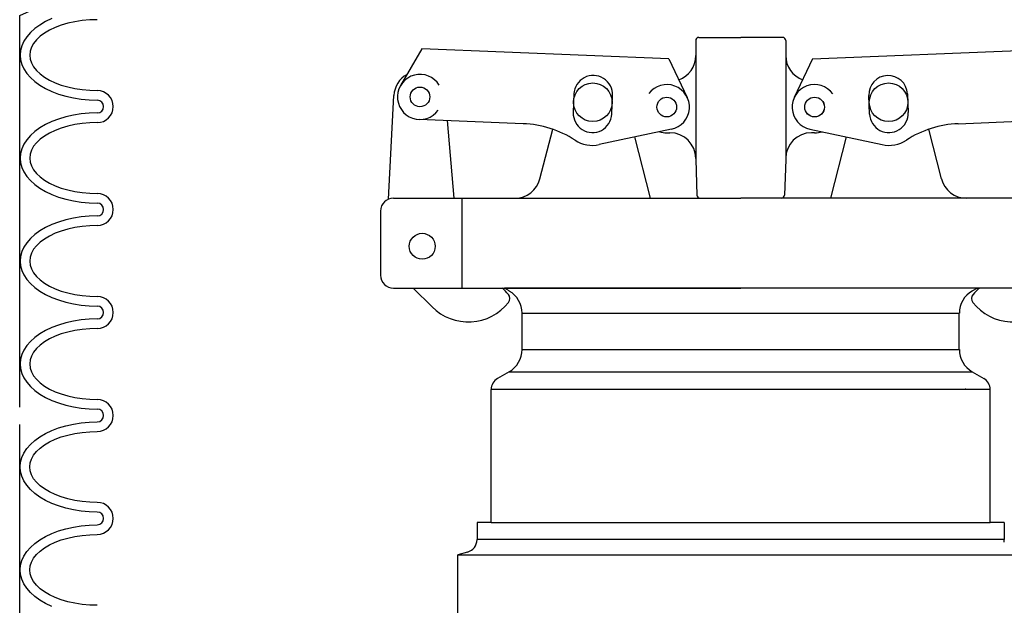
# Model space of a CAD drawing. Extents: x -285 to 5863, y 308 to 3178.
# Tile 176 of 256: x 553.77 to 563.35, y 976.34 to 982.03. Entities that reach past the tile are written whole.
import ezdxf

# ---------------------------------------------------------------- set-up
doc = ezdxf.new("R2010")
doc.units = 0
doc.header["$MEASUREMENT"] = 0
doc.layers.get('DEFPOINTS').update_dxf_attribs({"linetype": 'CONTINUOUS'})
for name, color, linetype in [('FILL-CAP', 1, 'CONTINUOUS'), ('SPILL-BUCKET', 1, 'CONTINUOUS'), ('SWIVEL-ADAPTOR', 1, 'CONTINUOUS')]:
    doc.layers.add(name, color=color, linetype=linetype)

msp = doc.modelspace()

# ---------------------------------------------------------------- linework, layer by layer
at = {"layer": 'DEFPOINTS', "linetype": 'Continuous'}
for points in [[(553.77437, 978.26586), (553.77437, 982.07148), (554.43684, 982.37301), (554.43684, 985.23223)], [(553.77437, 974.48171), (553.77437, 978.09658)]]:
    msp.add_lwpolyline(points, dxfattribs=at)
at = {"layer": 'FILL-CAP', "color": 1, "linetype": 'Continuous'}
for p, q in [((560.34568, 981.8277), (560.34568, 981.68195)), ((560.37693, 981.85895), (560.78318, 981.85895)), ((561.18943, 981.85895), (560.78318, 981.85895)), ((561.22068, 981.8277), (561.22068, 981.68195)), ((557.6846, 981.74882), (557.47626, 981.39039)), ((560.08383, 981.65034), (557.6846, 981.74882)), ((561.48253, 981.65034), (563.88176, 981.74882)), ((560.08383, 981.65034), (560.2621, 981.27605)), ((560.34568, 981.68195), (560.34568, 980.67145)), ((561.22068, 981.68195), (561.22068, 980.68195)), ((561.48253, 981.65034), (561.30426, 981.27605)), ((557.36046, 980.28698), (557.41146, 981.29386)), ((558.66902, 981.02033), (557.65641, 981.0619)), ((562.89734, 981.02033), (563.90995, 981.0619)), ((557.99813, 980.29645), (557.93225, 981.05057)), ((558.83172, 980.48421), (558.95556, 980.96601)), ((560.11076, 980.96816), (559.40834, 980.81657)), ((561.45561, 980.96816), (562.15802, 980.81657)), ((562.73465, 980.48421), (562.6108, 980.96601)), ((559.90771, 980.29721), (559.75498, 980.89138)), ((560.06468, 980.93195), (560.09568, 980.93195)), ((561.50168, 980.93195), (561.47068, 980.93195)), ((561.65865, 980.29721), (561.81138, 980.89138)), ((560.34568, 980.68195), (560.34568, 980.67145)), ((561.22068, 980.68195), (561.22068, 980.67145)), ((560.34568, 980.67145), (560.35772, 980.32661)), ((561.22068, 980.67145), (561.20864, 980.32661)), ((557.40818, 980.29645), (558.58959, 980.29645)), ((558.07568, 979.42145), (558.07568, 980.29645)), ((558.58959, 980.29645), (560.78318, 980.29645)), ((562.97677, 980.29645), (560.78318, 980.29645)), ((564.15818, 980.29645), (562.97677, 980.29645)), ((557.28318, 980.17145), (557.28318, 979.54645)), ((557.40818, 979.42145), (560.78318, 979.42145)), ((557.60035, 979.42145), (557.78321, 979.23933)), ((564.15818, 979.42145), (560.78318, 979.42145))]:
    msp.add_line(p, q, dxfattribs=at)
at = {"layer": 'FILL-CAP', "color": 5, "linetype": 'Continuous'}
for p, q in [((559.16256, 981.30909), (559.15518, 981.12924)), ((559.52987, 981.11386), (559.53725, 981.29371)), ((562.0365, 981.11386), (562.02912, 981.29371)), ((562.4038, 981.30909), (562.41118, 981.12924))]:
    msp.add_line(p, q, dxfattribs=at)
at = {"layer": 'FILL-CAP', "color": 7, "linetype": 'Continuous'}
for centre, radius in [((557.66538, 981.28046), 0.0955), ((559.34568, 981.22845), 0.1875), ((562.22068, 981.22845), 0.1875), ((560.06468, 981.18195), 0.0955), ((561.50168, 981.18195), 0.096), ((561.50168, 981.18195), 0.0955), ((557.68768, 979.82845), 0.126)]:
    msp.add_circle(centre, radius, dxfattribs=at)
at = {"layer": 'FILL-CAP', "color": 1, "linetype": 'Continuous'}
for centre, radius, start, end in [((560.37693, 981.8277), 0.03125, 90, 180), ((561.18943, 981.8277), 0.03125, 0, 90), ((560.09568, 981.68195), 0.25, 289.892293, 0), ((561.47068, 981.68195), 0.25, 180, 250.107707), ((557.66114, 981.28121), 0.25, 119.01975, 177.100106), ((557.66545, 981.28046), 0.2188, 31.207475, 324.090131), ((559.3499, 981.3014), 0.1875, 357.64961, 177.64961), ((562.21646, 981.3014), 0.1875, 2.35039, 182.35039), ((560.06593, 981.18188), 0.2187, 281.184003, 143.400114), ((561.50168, 981.18195), 0.2187, 35.923386, 258.139497), ((559.34252, 981.12155), 0.1875, 177.64961, 357.649627), ((562.22384, 981.12155), 0.1875, 182.350373, 2.35039), ((558.62801, 980.02117), 1, 57.003012, 87.64961), ((562.93835, 980.02117), 1, 92.35039, 122.996988), ((560.06468, 981.18195), 0.25, 253.199633, 269.999877), ((560.09568, 980.68195), 0.25, 0, 90), ((561.47068, 980.68195), 0.25, 90, 180), ((561.50168, 981.18195), 0.25, 270.000123, 286.800367), ((559.34252, 981.12155), 0.312, 237.003012, 282.178318), ((562.22384, 981.12155), 0.312, 257.821682, 302.996988), ((558.58959, 980.54645), 0.25, 270, 345.58427), ((562.97677, 980.54645), 0.25, 194.41573, 270), ((557.40818, 980.17145), 0.125, 90, 180), ((560.38895, 980.3277), 0.03125, 182, 270), ((561.17741, 980.3277), 0.03125, 270, 358), ((557.40818, 979.54645), 0.125, 180, 270), ((558.14625, 979.03469), 0.5, 40.753152, 50.670514), ((558.47767, 979.32029), 0.0625, 321.339848, 40.753152), ((563.08869, 979.32029), 0.0625, 139.246848, 218.660152), ((563.42011, 979.03469), 0.5, 129.329486, 139.246848), ((558.13605, 979.5936), 0.5, 225.115836, 321.339848), ((563.43032, 979.5936), 0.5, 218.660152, 314.884164)]:
    msp.add_arc(centre, radius, start, end, dxfattribs=at)
at = {"layer": 'SPILL-BUCKET', "linetype": 'Continuous'}
for p, q in [((554.08711, 982.04116), (554.02633, 982.01238)), ((554.38244, 982.02197), (554.311, 982.01131)), ((554.45493, 982.02837), (554.38244, 982.02197)), ((554.5285, 982.0305), (554.45493, 982.02837)), ((553.92078, 981.94414), (553.87814, 981.90576)), ((553.97089, 981.97933), (553.92078, 981.94414)), ((554.02633, 982.01238), (553.97089, 981.97933)), ((554.06365, 981.93028), (554.01461, 981.9015)), ((554.11909, 981.95587), (554.06365, 981.93028)), ((554.1788, 981.97826), (554.11909, 981.95587)), ((554.24383, 981.99639), (554.1788, 981.97826)), ((554.311, 982.01131), (554.24383, 981.99639)), ((553.84295, 981.86525), (553.81417, 981.8226)), ((553.87814, 981.90576), (553.84295, 981.86525)), ((553.93678, 981.83646), (553.90799, 981.80021)), ((553.97196, 981.86951), (553.93678, 981.83646)), ((554.01461, 981.9015), (553.97196, 981.86951)), ((553.78218, 981.73304), (553.77792, 981.6872)), ((553.79391, 981.77782), (553.78218, 981.73304)), ((553.81417, 981.8226), (553.79391, 981.77782)), ((553.88773, 981.76289), (553.876, 981.72558)), ((553.90799, 981.80021), (553.88773, 981.76289)), ((553.77792, 981.6872), (553.78218, 981.64135)), ((553.77792, 981.6872), (553.78218, 981.64135)), ((553.78218, 981.64135), (553.79391, 981.59551)), ((553.78218, 981.64135), (553.79391, 981.59551)), ((553.876, 981.72558), (553.87174, 981.6872)), ((553.87174, 981.6872), (553.876, 981.64882)), ((553.876, 981.64882), (553.88773, 981.61043)), ((553.79391, 981.59551), (553.81417, 981.55179)), ((553.79391, 981.59551), (553.81417, 981.55179)), ((553.81417, 981.55179), (553.84295, 981.50915)), ((553.81417, 981.55179), (553.84295, 981.50915)), ((553.88773, 981.61043), (553.90799, 981.57312)), ((553.90799, 981.57312), (553.93678, 981.53793)), ((553.84295, 981.50915), (553.87814, 981.46757)), ((553.84295, 981.50915), (553.87814, 981.46757)), ((553.87814, 981.46757), (553.92078, 981.42918)), ((553.87814, 981.46757), (553.92078, 981.42918)), ((553.93678, 981.53793), (553.97196, 981.50382)), ((553.97196, 981.50382), (554.01461, 981.47183)), ((554.01461, 981.47183), (554.06365, 981.44411)), ((554.06365, 981.44411), (554.11909, 981.41746)), ((553.92078, 981.42918), (553.97089, 981.394)), ((553.92078, 981.42918), (553.97089, 981.394)), ((553.97089, 981.394), (554.02633, 981.36095)), ((553.97089, 981.394), (554.02633, 981.36095)), ((554.02633, 981.36095), (554.08711, 981.33216)), ((554.02633, 981.36095), (554.08711, 981.33216)), ((554.11909, 981.41746), (554.1788, 981.39507)), ((554.1788, 981.39507), (554.24383, 981.37694)), ((554.24383, 981.37694), (554.311, 981.36202)), ((554.311, 981.36202), (554.38244, 981.35135)), ((554.38244, 981.35135), (554.45493, 981.34496)), ((554.08711, 981.33216), (554.15321, 981.30764)), ((554.08711, 981.33216), (554.15321, 981.30764)), ((554.15321, 981.30764), (554.22251, 981.28738)), ((554.15321, 981.30764), (554.22251, 981.28738)), ((554.22251, 981.28738), (554.29608, 981.27032)), ((554.22251, 981.28738), (554.29608, 981.27032)), ((554.29608, 981.27032), (554.37177, 981.2586)), ((554.29608, 981.27032), (554.37177, 981.2586)), ((554.37177, 981.2586), (554.4496, 981.25113)), ((554.37177, 981.2586), (554.4496, 981.25113)), ((554.4496, 981.25113), (554.5285, 981.249)), ((554.4496, 981.25113), (554.5285, 981.249)), ((554.45493, 981.34496), (554.5285, 981.34282)), ((554.15321, 981.06562), (554.08711, 981.04003)), ((554.22251, 981.08588), (554.15321, 981.06562)), ((554.29608, 981.10294), (554.22251, 981.08588)), ((554.37177, 981.11466), (554.29608, 981.10294)), ((554.4496, 981.12106), (554.37177, 981.11466)), ((554.5285, 981.12426), (554.4496, 981.12106)), ((553.97089, 980.97926), (553.92078, 980.94301)), ((554.02633, 981.01125), (553.97089, 980.97926)), ((554.08711, 981.04003), (554.02633, 981.01125)), ((554.1788, 980.97713), (554.11909, 980.95474)), ((554.24383, 980.99632), (554.1788, 980.97713)), ((554.311, 981.01125), (554.24383, 980.99632)), ((554.38244, 981.02191), (554.311, 981.01125)), ((554.45493, 981.0283), (554.38244, 981.02191)), ((554.5285, 981.03044), (554.45493, 981.0283)), ((553.87814, 980.90463), (553.84295, 980.86411)), ((553.92078, 980.94301), (553.87814, 980.90463)), ((553.97196, 980.86945), (553.93678, 980.83533)), ((554.01461, 980.90036), (553.97196, 980.86945)), ((554.06365, 980.92915), (554.01461, 980.90036)), ((554.11909, 980.95474), (554.06365, 980.92915)), ((553.79391, 980.77669), (553.78218, 980.73191)), ((553.81417, 980.82147), (553.79391, 980.77669)), ((553.84295, 980.86411), (553.81417, 980.82147)), ((553.90799, 980.80014), (553.88773, 980.76283)), ((553.93678, 980.83533), (553.90799, 980.80014)), ((553.78218, 980.73191), (553.77792, 980.68606)), ((553.77792, 980.68606), (553.78218, 980.64022)), ((553.77792, 980.68606), (553.78218, 980.64022)), ((553.876, 980.72445), (553.87174, 980.68606)), ((553.87174, 980.68606), (553.876, 980.64768)), ((553.88773, 980.76283), (553.876, 980.72445)), ((553.78218, 980.64022), (553.79391, 980.59544)), ((553.78218, 980.64022), (553.79391, 980.59544)), ((553.79391, 980.59544), (553.81417, 980.55066)), ((553.79391, 980.59544), (553.81417, 980.55066)), ((553.876, 980.64768), (553.88773, 980.6093)), ((553.88773, 980.6093), (553.90799, 980.57198)), ((553.81417, 980.55066), (553.84295, 980.50801)), ((553.81417, 980.55066), (553.84295, 980.50801)), ((553.84295, 980.50801), (553.87814, 980.4675)), ((553.84295, 980.50801), (553.87814, 980.4675)), ((553.90799, 980.57198), (553.93678, 980.5368)), ((553.93678, 980.5368), (553.97196, 980.50268)), ((553.97196, 980.50268), (554.01461, 980.47176)), ((553.87814, 980.4675), (553.92078, 980.42912)), ((553.87814, 980.4675), (553.92078, 980.42912)), ((553.92078, 980.42912), (553.97089, 980.39287)), ((553.92078, 980.42912), (553.97089, 980.39287)), ((553.97089, 980.39287), (554.02633, 980.36088)), ((553.97089, 980.39287), (554.02633, 980.36088)), ((554.01461, 980.47176), (554.06365, 980.44298)), ((554.06365, 980.44298), (554.11909, 980.41739)), ((554.11909, 980.41739), (554.1788, 980.395)), ((554.1788, 980.395), (554.24383, 980.37581)), ((554.02633, 980.36088), (554.08711, 980.3321)), ((554.02633, 980.36088), (554.08711, 980.3321)), ((554.08711, 980.3321), (554.15321, 980.30651)), ((554.08711, 980.3321), (554.15321, 980.30651)), ((554.15321, 980.30651), (554.22251, 980.28625)), ((554.15321, 980.30651), (554.22251, 980.28625)), ((554.24383, 980.37581), (554.311, 980.36088)), ((554.311, 980.36088), (554.38244, 980.35022)), ((554.38244, 980.35022), (554.45493, 980.34382)), ((554.45493, 980.34382), (554.5285, 980.34169)), ((554.22251, 980.28625), (554.29608, 980.26919)), ((554.22251, 980.28625), (554.29608, 980.26919)), ((554.29608, 980.26919), (554.37177, 980.25746)), ((554.29608, 980.26919), (554.37177, 980.25746)), ((554.37177, 980.25746), (554.4496, 980.25107)), ((554.37177, 980.25746), (554.4496, 980.25107)), ((554.4496, 980.25107), (554.5285, 980.24787)), ((554.4496, 980.25107), (554.5285, 980.24787)), ((554.37177, 980.11353), (554.29608, 980.1018)), ((554.4496, 980.12099), (554.37177, 980.11353)), ((554.5285, 980.12313), (554.4496, 980.12099)), ((554.02633, 980.01011), (553.97089, 979.97813)), ((554.08711, 980.03997), (554.02633, 980.01011)), ((554.15321, 980.06449), (554.08711, 980.03997)), ((554.22251, 980.08474), (554.15321, 980.06449)), ((554.29608, 980.1018), (554.22251, 980.08474)), ((554.311, 980.01011), (554.24383, 979.99519)), ((554.38244, 980.02077), (554.311, 980.01011)), ((554.45493, 980.02717), (554.38244, 980.02077)), ((554.5285, 980.0293), (554.45493, 980.02717)), ((553.92078, 979.94294), (553.87814, 979.90456)), ((553.97089, 979.97813), (553.92078, 979.94294)), ((554.06365, 979.92802), (554.01461, 979.89923)), ((554.11909, 979.95467), (554.06365, 979.92802)), ((554.1788, 979.97706), (554.11909, 979.95467)), ((554.24383, 979.99519), (554.1788, 979.97706)), ((553.81417, 979.82033), (553.79391, 979.77662)), ((553.84295, 979.86298), (553.81417, 979.82033)), ((553.87814, 979.90456), (553.84295, 979.86298)), ((553.93678, 979.8342), (553.90799, 979.79901)), ((553.97196, 979.86831), (553.93678, 979.8342)), ((554.01461, 979.89923), (553.97196, 979.86831)), ((553.78218, 979.73078), (553.77792, 979.68493)), ((553.79391, 979.77662), (553.78218, 979.73078)), ((553.876, 979.72331), (553.87174, 979.68493)), ((553.88773, 979.7617), (553.876, 979.72331)), ((553.90799, 979.79901), (553.88773, 979.7617)), ((553.77792, 979.68493), (553.78218, 979.63909)), ((553.77792, 979.68493), (553.78218, 979.63909)), ((553.78218, 979.63909), (553.79391, 979.59431)), ((553.78218, 979.63909), (553.79391, 979.59431)), ((553.87174, 979.68493), (553.876, 979.64655)), ((553.876, 979.64655), (553.88773, 979.60923)), ((553.79391, 979.59431), (553.81417, 979.54953)), ((553.79391, 979.59431), (553.81417, 979.54953)), ((553.81417, 979.54953), (553.84295, 979.50688)), ((553.81417, 979.54953), (553.84295, 979.50688)), ((553.88773, 979.60923), (553.90799, 979.57192)), ((553.90799, 979.57192), (553.93678, 979.53567)), ((553.93678, 979.53567), (553.97196, 979.50262)), ((553.84295, 979.50688), (553.87814, 979.46637)), ((553.84295, 979.50688), (553.87814, 979.46637)), ((553.87814, 979.46637), (553.92078, 979.42798)), ((553.87814, 979.46637), (553.92078, 979.42798)), ((553.97196, 979.50262), (554.01461, 979.47063)), ((554.01461, 979.47063), (554.06365, 979.44184)), ((554.06365, 979.44184), (554.11909, 979.41626)), ((553.92078, 979.42798), (553.97089, 979.3928)), ((553.92078, 979.42798), (553.97089, 979.3928)), ((553.97089, 979.3928), (554.02633, 979.35975)), ((553.97089, 979.3928), (554.02633, 979.35975)), ((554.02633, 979.35975), (554.08711, 979.33096)), ((554.02633, 979.35975), (554.08711, 979.33096)), ((554.11909, 979.41626), (554.1788, 979.39387)), ((554.1788, 979.39387), (554.24383, 979.37574)), ((554.24383, 979.37574), (554.311, 979.36082)), ((554.311, 979.36082), (554.38244, 979.35015)), ((554.38244, 979.35015), (554.45493, 979.34376)), ((554.45493, 979.34376), (554.5285, 979.34162)), ((554.08711, 979.33096), (554.15321, 979.30644)), ((554.08711, 979.33096), (554.15321, 979.30644)), ((554.15321, 979.30644), (554.22251, 979.28512)), ((554.15321, 979.30644), (554.22251, 979.28512)), ((554.22251, 979.28512), (554.29608, 979.26912)), ((554.22251, 979.28512), (554.29608, 979.26912)), ((554.29608, 979.26912), (554.37177, 979.2574)), ((554.29608, 979.26912), (554.37177, 979.2574)), ((554.37177, 979.2574), (554.4496, 979.24993)), ((554.37177, 979.2574), (554.4496, 979.24993)), ((554.4496, 979.24993), (554.5285, 979.2478)), ((554.4496, 979.24993), (554.5285, 979.2478)), ((554.15321, 979.06335), (554.08711, 979.03883)), ((554.22251, 979.08468), (554.15321, 979.06335)), ((554.29608, 979.10067), (554.22251, 979.08468)), ((554.37177, 979.1124), (554.29608, 979.10067)), ((554.4496, 979.11986), (554.37177, 979.1124)), ((554.5285, 979.12199), (554.4496, 979.11986)), ((553.97089, 978.97699), (553.92078, 978.94181)), ((554.02633, 979.01005), (553.97089, 978.97699)), ((554.08711, 979.03883), (554.02633, 979.01005)), ((554.1788, 978.97593), (554.11909, 978.95354)), ((554.24383, 978.99405), (554.1788, 978.97593)), ((554.311, 979.00898), (554.24383, 978.99405)), ((554.38244, 979.01964), (554.311, 979.00898)), ((554.45493, 979.02604), (554.38244, 979.01964)), ((554.5285, 979.02817), (554.45493, 979.02604)), ((553.84295, 978.86292), (553.81417, 978.82027)), ((553.87814, 978.90343), (553.84295, 978.86292)), ((553.92078, 978.94181), (553.87814, 978.90343)), ((553.97196, 978.86718), (553.93678, 978.83413)), ((554.01461, 978.89916), (553.97196, 978.86718)), ((554.06365, 978.92795), (554.01461, 978.89916)), ((554.11909, 978.95354), (554.06365, 978.92795)), ((553.79391, 978.77549), (553.78218, 978.73071)), ((553.81417, 978.82027), (553.79391, 978.77549)), ((553.90799, 978.79788), (553.88773, 978.76056)), ((553.93678, 978.83413), (553.90799, 978.79788)), ((553.78218, 978.73071), (553.77792, 978.68487)), ((553.77792, 978.68487), (553.78218, 978.63902)), ((553.77792, 978.68487), (553.78218, 978.63902)), ((553.876, 978.72325), (553.87174, 978.68487)), ((553.87174, 978.68487), (553.876, 978.64542)), ((553.88773, 978.76056), (553.876, 978.72325)), ((553.78218, 978.63902), (553.79391, 978.59317)), ((553.78218, 978.63902), (553.79391, 978.59317)), ((553.79391, 978.59317), (553.81417, 978.54946)), ((553.79391, 978.59317), (553.81417, 978.54946)), ((553.876, 978.64542), (553.88773, 978.6081)), ((553.88773, 978.6081), (553.90799, 978.57078)), ((553.81417, 978.54946), (553.84295, 978.50681)), ((553.81417, 978.54946), (553.84295, 978.50681)), ((553.84295, 978.50681), (553.87814, 978.46523)), ((553.84295, 978.50681), (553.87814, 978.46523)), ((553.90799, 978.57078), (553.93678, 978.5356)), ((553.93678, 978.5356), (553.97196, 978.50148)), ((553.97196, 978.50148), (554.01461, 978.4695)), ((553.87814, 978.46523), (553.92078, 978.42685)), ((553.87814, 978.46523), (553.92078, 978.42685)), ((553.92078, 978.42685), (553.97089, 978.39167)), ((553.92078, 978.42685), (553.97089, 978.39167)), ((553.97089, 978.39167), (554.02633, 978.35862)), ((553.97089, 978.39167), (554.02633, 978.35862)), ((554.01461, 978.4695), (554.06365, 978.44071)), ((554.06365, 978.44071), (554.11909, 978.41512)), ((554.11909, 978.41512), (554.1788, 978.39273)), ((554.1788, 978.39273), (554.24383, 978.37461)), ((554.02633, 978.35862), (554.08711, 978.32983)), ((554.02633, 978.35862), (554.08711, 978.32983)), ((554.08711, 978.32983), (554.15321, 978.30531)), ((554.08711, 978.32983), (554.15321, 978.30531)), ((554.15321, 978.30531), (554.22251, 978.28398)), ((554.15321, 978.30531), (554.22251, 978.28398)), ((554.22251, 978.28398), (554.29608, 978.26799)), ((554.22251, 978.28398), (554.29608, 978.26799)), ((554.24383, 978.37461), (554.311, 978.35968)), ((554.311, 978.35968), (554.38244, 978.34902)), ((554.38244, 978.34902), (554.45493, 978.34262)), ((554.45493, 978.34262), (554.5285, 978.34049)), ((554.29608, 978.26799), (554.37177, 978.25626)), ((554.29608, 978.26799), (554.37177, 978.25626)), ((554.37177, 978.25626), (554.4496, 978.2488)), ((554.37177, 978.25626), (554.4496, 978.2488)), ((554.4496, 978.2488), (554.5285, 978.24667)), ((554.4496, 978.2488), (554.5285, 978.24667)), ((554.22251, 978.08355), (554.29608, 978.1006)), ((554.22251, 978.08355), (554.29608, 978.1006)), ((554.29608, 978.1006), (554.37177, 978.11233)), ((554.29608, 978.1006), (554.37177, 978.11233)), ((554.37177, 978.11233), (554.4496, 978.11873)), ((554.37177, 978.11233), (554.4496, 978.11873)), ((554.4496, 978.11873), (554.5285, 978.12193)), ((554.4496, 978.11873), (554.5285, 978.12193)), ((553.97089, 977.97693), (554.02633, 978.00891)), ((553.97089, 977.97693), (554.02633, 978.00891)), ((554.02633, 978.00891), (554.08711, 978.0377)), ((554.02633, 978.00891), (554.08711, 978.0377)), ((554.08711, 978.0377), (554.15321, 978.06329)), ((554.08711, 978.0377), (554.15321, 978.06329)), ((554.15321, 978.06329), (554.22251, 978.08355)), ((554.15321, 978.06329), (554.22251, 978.08355)), ((554.24383, 977.99399), (554.311, 978.00891)), ((554.311, 978.00891), (554.38244, 978.01957)), ((554.38244, 978.01957), (554.45493, 978.02597)), ((554.45493, 978.02597), (554.5285, 978.0281)), ((553.84295, 977.86178), (553.87814, 977.9023)), ((553.84295, 977.86178), (553.87814, 977.9023)), ((553.87814, 977.9023), (553.92078, 977.94068)), ((553.87814, 977.9023), (553.92078, 977.94068)), ((553.92078, 977.94068), (553.97089, 977.97693)), ((553.92078, 977.94068), (553.97089, 977.97693)), ((554.01461, 977.89803), (554.06365, 977.92682)), ((554.06365, 977.92682), (554.11909, 977.95241)), ((554.11909, 977.95241), (554.1788, 977.9748)), ((554.1788, 977.9748), (554.24383, 977.99399)), ((553.79391, 977.77436), (553.81417, 977.81913)), ((553.79391, 977.77436), (553.81417, 977.81913)), ((553.81417, 977.81913), (553.84295, 977.86178)), ((553.81417, 977.81913), (553.84295, 977.86178)), ((553.90799, 977.79781), (553.93678, 977.833)), ((553.93678, 977.833), (553.97196, 977.86711)), ((553.97196, 977.86711), (554.01461, 977.89803)), ((553.77792, 977.68373), (553.78218, 977.72958)), ((553.77792, 977.68373), (553.78218, 977.72958)), ((553.78218, 977.72958), (553.79391, 977.77436)), ((553.78218, 977.72958), (553.79391, 977.77436)), ((553.87174, 977.68373), (553.876, 977.72211)), ((553.876, 977.72211), (553.88773, 977.7605)), ((553.88773, 977.7605), (553.90799, 977.79781)), ((553.78218, 977.63789), (553.77792, 977.68373)), ((553.79391, 977.59311), (553.78218, 977.63789)), ((553.876, 977.64535), (553.87174, 977.68373)), ((553.88773, 977.60697), (553.876, 977.64535)), ((553.81417, 977.54833), (553.79391, 977.59311)), ((553.84295, 977.50568), (553.81417, 977.54833)), ((553.90799, 977.56965), (553.88773, 977.60697)), ((553.93678, 977.53447), (553.90799, 977.56965)), ((553.97196, 977.50035), (553.93678, 977.53447)), ((553.87814, 977.46517), (553.84295, 977.50568)), ((553.92078, 977.42679), (553.87814, 977.46517)), ((553.97089, 977.39054), (553.92078, 977.42679)), ((554.01461, 977.46943), (553.97196, 977.50035)), ((554.06365, 977.44065), (554.01461, 977.46943)), ((554.11909, 977.41506), (554.06365, 977.44065)), ((554.02633, 977.35855), (553.97089, 977.39054)), ((554.08711, 977.32976), (554.02633, 977.35855)), ((554.15321, 977.30418), (554.08711, 977.32976)), ((554.1788, 977.39267), (554.11909, 977.41506)), ((554.24383, 977.37348), (554.1788, 977.39267)), ((554.311, 977.35855), (554.24383, 977.37348)), ((554.38244, 977.34789), (554.311, 977.35855)), ((554.45493, 977.34149), (554.38244, 977.34789)), ((554.5285, 977.33936), (554.45493, 977.34149)), ((554.22251, 977.28392), (554.15321, 977.30418)), ((554.29608, 977.26686), (554.22251, 977.28392)), ((554.37177, 977.25513), (554.29608, 977.26686)), ((554.4496, 977.24874), (554.37177, 977.25513)), ((554.5285, 977.24554), (554.4496, 977.24874)), ((554.08711, 977.03763), (554.15321, 977.06216)), ((554.08711, 977.03763), (554.15321, 977.06216)), ((554.15321, 977.06216), (554.22251, 977.08241)), ((554.15321, 977.06216), (554.22251, 977.08241)), ((554.22251, 977.08241), (554.29608, 977.09947)), ((554.22251, 977.08241), (554.29608, 977.09947)), ((554.29608, 977.09947), (554.37177, 977.1112)), ((554.29608, 977.09947), (554.37177, 977.1112)), ((554.37177, 977.1112), (554.4496, 977.11866)), ((554.37177, 977.1112), (554.4496, 977.11866)), ((554.4496, 977.11866), (554.5285, 977.12079)), ((554.4496, 977.11866), (554.5285, 977.12079)), ((553.92078, 976.94061), (553.97089, 976.9758)), ((553.92078, 976.94061), (553.97089, 976.9758)), ((553.97089, 976.9758), (554.02633, 977.00778)), ((553.97089, 976.9758), (554.02633, 977.00778)), ((554.02633, 977.00778), (554.08711, 977.03763)), ((554.02633, 977.00778), (554.08711, 977.03763)), ((554.06365, 976.92569), (554.11909, 976.95234)), ((554.11909, 976.95234), (554.1788, 976.97366)), ((554.1788, 976.97366), (554.24383, 976.99285)), ((554.24383, 976.99285), (554.311, 977.00778)), ((554.311, 977.00778), (554.38244, 977.01844)), ((554.38244, 977.01844), (554.45493, 977.02484)), ((554.45493, 977.02484), (554.5285, 977.02697)), ((553.81417, 976.818), (553.84295, 976.86065)), ((553.81417, 976.818), (553.84295, 976.86065)), ((553.84295, 976.86065), (553.87814, 976.90223)), ((553.84295, 976.86065), (553.87814, 976.90223)), ((553.87814, 976.90223), (553.92078, 976.94061)), ((553.87814, 976.90223), (553.92078, 976.94061)), ((553.93678, 976.83186), (553.97196, 976.86598)), ((553.97196, 976.86598), (554.01461, 976.8969)), ((554.01461, 976.8969), (554.06365, 976.92569)), ((553.78218, 976.72844), (553.79391, 976.77429)), ((553.78218, 976.72844), (553.79391, 976.77429)), ((553.79391, 976.77429), (553.81417, 976.818)), ((553.79391, 976.77429), (553.81417, 976.818)), ((553.876, 976.72098), (553.88773, 976.75936)), ((553.88773, 976.75936), (553.90799, 976.79668)), ((553.90799, 976.79668), (553.93678, 976.83186)), ((553.77792, 976.6826), (553.78218, 976.72844)), ((553.77792, 976.6826), (553.78218, 976.72844)), ((553.78218, 976.63675), (553.77792, 976.6826)), ((553.87174, 976.6826), (553.876, 976.72098)), ((553.876, 976.64422), (553.87174, 976.6826)), ((553.79391, 976.59197), (553.78218, 976.63675)), ((553.81417, 976.5472), (553.79391, 976.59197)), ((553.88773, 976.60584), (553.876, 976.64422)), ((553.90799, 976.56958), (553.88773, 976.60584)), ((553.93678, 976.53334), (553.90799, 976.56958)), ((553.84295, 976.50455), (553.81417, 976.5472)), ((553.87814, 976.46403), (553.84295, 976.50455)), ((553.97196, 976.50028), (553.93678, 976.53334)), ((554.01461, 976.4683), (553.97196, 976.50028)), ((554.06365, 976.43951), (554.01461, 976.4683)), ((553.92078, 976.42565), (553.87814, 976.46403)), ((553.97089, 976.3894), (553.92078, 976.42565)), ((554.02633, 976.35742), (553.97089, 976.3894)), ((554.11909, 976.41392), (554.06365, 976.43951)), ((554.1788, 976.39153), (554.11909, 976.41392)), ((554.24383, 976.37341), (554.1788, 976.39153)), ((554.311, 976.35848), (554.24383, 976.37341)), ((554.08711, 976.32863), (554.02633, 976.35742)), ((554.38244, 976.34782), (554.311, 976.35848)), ((554.45493, 976.34143), (554.38244, 976.34782)), ((554.5285, 976.33929), (554.45493, 976.34143))]:
    msp.add_line(p, q, dxfattribs=at)
for centre, radius, start, end in [((554.5285, 981.1861), 0.15566, 0, 90), ((554.5285, 981.1861), 0.06184, 0, 90), ((554.5285, 981.1861), 0.15566, 270, 0), ((554.5285, 981.1861), 0.06184, 270, 0), ((554.5285, 980.18603), 0.15566, 0, 90), ((554.5285, 980.18603), 0.06184, 0, 90), ((554.5285, 980.18603), 0.15566, 270, 0), ((554.5285, 980.18603), 0.06184, 270, 0), ((554.5285, 979.1849), 0.15566, 0, 90), ((554.5285, 979.1849), 0.06184, 0, 90), ((554.5285, 979.1849), 0.15566, 270, 0), ((554.5285, 979.1849), 0.06184, 270, 0), ((554.5285, 978.18376), 0.15566, 0, 90), ((554.5285, 978.18376), 0.06184, 0, 90), ((554.5285, 978.18376), 0.06184, 270, 0), ((554.5285, 978.18376), 0.15566, 270, 0), ((554.5285, 977.1837), 0.15566, 0, 90), ((554.5285, 977.1837), 0.06184, 0, 90), ((554.5285, 977.1837), 0.06184, 270, 0), ((554.5285, 977.1837), 0.15566, 270, 0)]:
    msp.add_arc(centre, radius, start, end, dxfattribs=at)
at = {"layer": 'SWIVEL-ADAPTOR'}
for p, q in [((558.53318, 979.39402), (558.48588, 979.42145)), ((558.53318, 979.39402), (558.48588, 979.42145)), ((558.53318, 979.39402), (558.48588, 979.42145)), ((558.65818, 978.82564), (558.65818, 979.17767)), ((558.53318, 978.60876), (558.4194, 978.54306)), ((558.53318, 978.60876), (558.4194, 978.54306)), ((563.21, 978.43515), (558.35743, 978.43515)), ((558.35663, 977.14295), (563.2092, 977.14295)), ((558.03291, 976.20545), (558.03291, 976.83045)), ((558.03291, 976.83045), (563.53291, 976.83045))]:
    msp.add_line(p, q, dxfattribs=at)
at = {"layer": 'SWIVEL-ADAPTOR', "color": 1, "linetype": 'Continuous'}
for p, q in [((563.08048, 979.42145), (558.48588, 979.42145)), ((563.03318, 979.39402), (563.08048, 979.42145)), ((562.90818, 978.82564), (562.90818, 979.17767)), ((563.03318, 978.60876), (563.14696, 978.54306)), ((558.35663, 977.14295), (558.35663, 978.43515)), ((558.35663, 977.14295), (558.35663, 978.43515)), ((562.97068, 978.44049), (562.96587, 978.44049)), ((562.97068, 978.44049), (562.96587, 978.44049)), ((563.2092, 977.14295), (563.2092, 978.43515)), ((563.2092, 977.14295), (563.2092, 978.43515)), ((558.22041, 977.14295), (558.22041, 976.97682)), ((558.22041, 977.14295), (558.22041, 976.97682)), ((558.35663, 977.14295), (558.22041, 977.14295)), ((563.34541, 977.14295), (563.2092, 977.14295)), ((563.34541, 977.14295), (563.34541, 976.97682)), ((563.34541, 977.14295), (563.34541, 976.97682)), ((563.34541, 976.95118), (563.34541, 976.97682)), ((558.128, 976.85609), (558.03291, 976.83045)), ((558.128, 976.85609), (558.03291, 976.83045))]:
    msp.add_line(p, q, dxfattribs=at)
at = {"layer": 'SWIVEL-ADAPTOR', "color": 2, "linetype": 'Continuous'}
msp.add_line((563.03318, 979.39402), (563.08048, 979.42145), dxfattribs=at)
msp.add_line((563.03318, 979.39402), (563.08048, 979.42145), dxfattribs=at)
at = {"layer": 'SWIVEL-ADAPTOR', "color": 7}
for p, q in [((558.65872, 979.17767), (562.90872, 979.17767)), ((558.65872, 978.82564), (562.90925, 978.82564)), ((558.53312, 978.60941), (563.03431, 978.60941)), ((563.34541, 976.97682), (558.21988, 976.97682))]:
    msp.add_line(p, q, dxfattribs=at)
at = {"layer": 'SWIVEL-ADAPTOR'}
for centre, radius, start, end in [((558.40818, 979.17767), 0.24947, 0, 59.981633), ((558.40818, 978.82564), 0.24947, 299.91219, 0), ((558.4819, 978.43515), 0.12447, 120.079762, 180), ((558.4819, 978.43515), 0.12447, 120.079762, 180)]:
    msp.add_arc(centre, radius, start, end, dxfattribs=at)
at = {"layer": 'SWIVEL-ADAPTOR', "color": 1, "linetype": 'Continuous'}
for centre, radius, start, end in [((563.15818, 979.17767), 0.24947, 120.018367, 180), ((563.15818, 978.82564), 0.24947, 180, 240.08781), ((563.08446, 978.43515), 0.12447, 0, 59.920238), ((563.08446, 978.43515), 0.12447, 0, 59.920238), ((558.09541, 976.97682), 0.12447, 284.868281, 0), ((558.09541, 976.97682), 0.12447, 284.868281, 0)]:
    msp.add_arc(centre, radius, start, end, dxfattribs=at)

doc.saveas('drawing.dxf')
